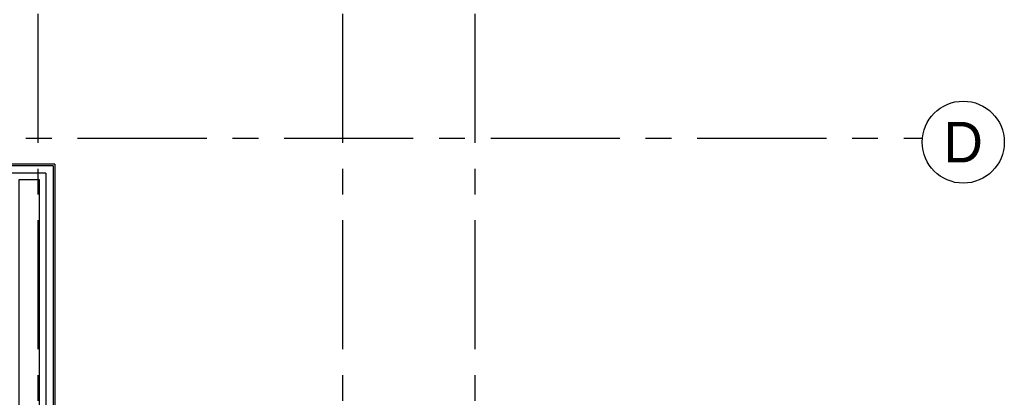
# Model space of a CAD drawing. Header units: millimetres. Extents: x -3528 to 120637, y -25886 to 25397.
# Tile 19 of 20: x 108529 to 120637, y -3191 to 1458. Entities that reach past the tile are written whole.
import ezdxf
from ezdxf.enums import TextEntityAlignment as Align

# ---------------------------------------------------------------- set-up
doc = ezdxf.new("R2010")
doc.units = ezdxf.units.MM
doc.header["$LTSCALE"] = 50
doc.header["$MEASUREMENT"] = 0
doc.linetypes.add('CENTER', pattern=[50.8, 31.75, -6.35, 6.35, -6.35])
doc.layers.add('AL21----_BUITENWAND', color=3, linetype='CONTINUOUS')
doc.layers.add('BL$7----_STRAMIEN', color=8, linetype='CONTINUOUS')
doc.styles.add('03_200', font='B-GBP.shx', dxfattribs={"height": 700})

msp = doc.modelspace()

# ---------------------------------------------------------------- linework, layer by layer
at = {"layer": 'AL21----_BUITENWAND'}
for p, q in [((108960, -320), (108220, -320)), ((108940, -340), (108220, -340)), ((108940, -340), (108940, -4340)), ((108960, -320), (108960, -4340)), ((108850, -430), (108285, -430)), ((108850, -430), (108850, -4479))]:
    msp.add_line(p, q, dxfattribs=at)
msp.add_lwpolyline([(108520, -760), (108520, -510), (108770, -510), (108770, -4540), (108520, -4540)], close=True, dxfattribs=at)
at = {"layer": 'BL$7----_STRAMIEN', "linetype": 'CENTER'}
for p, q in [((108750, 24388), (108750, -24827)), ((112500, 24388), (112500, -24827)), ((114125, 24388), (114125, -24827)), ((-2519, 0), (119628, 0))]:
    msp.add_line(p, q, dxfattribs=at)
at = {"layer": 'BL$7----_STRAMIEN', "linetype": 'Continuous'}
msp.add_circle((120132, -50), 505, dxfattribs=at)

# ---------------------------------------------------------------- texts
at = {"layer": 'BL$7----_STRAMIEN', "style": '03_200'}
msp.add_text('D', height=500, dxfattribs=at).set_placement((120132, -50), align=Align.MIDDLE)

doc.saveas('drawing.dxf')
